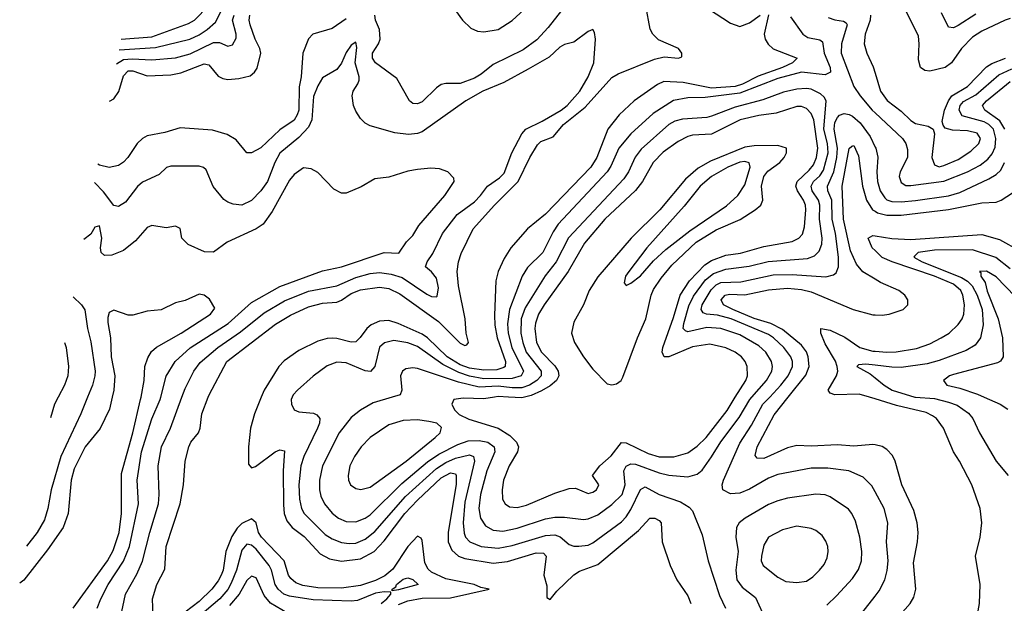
# Model space of a CAD drawing. Header units: inches. Extents: x 1305375 to 1407406, y 744550 to 841633.
# Tile 109 of 256: x 1306393 to 1310545, y 799131 to 801592. Entities that reach past the tile are written whole.
import ezdxf

# ---------------------------------------------------------------- set-up
doc = ezdxf.new("R2010")
doc.units = ezdxf.units.IN
doc.header["$MEASUREMENT"] = 0
for name, color, linetype in [('B3709', 7, 'Continuous'), ('B3719', 7, 'Continuous'), ('B3800', 7, 'Continuous'), ('B3810', 7, 'Continuous')]:
    doc.layers.add(name, color=color, linetype=linetype)

msp = doc.modelspace()

# ---------------------------------------------------------------- linework, layer by layer
at = {"layer": 'B3709', "color": 5}
for points, elevation in [([(1306783.4, 800000), (1306771.9, 799950), (1306731.7, 799868.3), (1306668.6, 799790), (1306622.5, 799697.5), (1306609.3, 799650), (1306597.3, 799510), (1306576.4, 799450), (1306510, 799356), (1306410, 799228.7), (1306392.8, 799215.9)], 1320), ([(1306679.4, 800000), (1306651.2, 799930), (1306566.2, 799750), (1306525.6, 799610), (1306511.3, 799530), (1306497, 799483), (1306466.6, 799430), (1306421.9, 799371.8)], 1340), ([(1306555, 800000), (1306539.1, 799970), (1306522.9, 799913.2)], 1360), ([(1306618.5, 799110), (1306763.2, 799310), (1306786.8, 799353.2), (1306812.6, 799430), (1306821.8, 799510), (1306822.6, 799677.5), (1306870.4, 799850), (1306902.5, 799990), (1306904.5, 800000)], 1320), ([(1306719.8, 799110), (1306734.9, 799150), (1306766.3, 799210), (1306830.8, 799309.2), (1306856.4, 799370), (1306894.3, 799550), (1306887.5, 799650), (1306905.9, 799770), (1306950, 799908.6), (1306985, 799990), (1306987.6, 800000)], 1340), ([(1306818.3, 799070), (1306838.5, 799170), (1306886.2, 799253.8), (1306911.3, 799308.7), (1306941.5, 799430), (1306978.3, 799550), (1306981, 799590), (1306976.8, 799710), (1306991.1, 799790), (1307028.7, 799870), (1307076.6, 800000)], 1360), ([(1306956, 799076), (1306953.5, 799150), (1306971.6, 799210), (1307004.9, 799275.1), (1307010.7, 799370), (1307070.1, 799549.9), (1307083.4, 799630), (1307090.1, 799730), (1307105.6, 799790), (1307114.6, 799810), (1307147.2, 799850), (1307154.4, 799870), (1307161.5, 799930), (1307188, 800000)], 1380), ([(1307410.9, 800000), (1307382.4, 799930), (1307365.7, 799870), (1307357.9, 799790), (1307358, 799718), (1307370, 799701.7), (1307387.6, 799707.6), (1307470, 799769), (1307490, 799777.6), (1307510, 799773.1), (1307503.8, 799690), (1307505.4, 799545.4), (1307508.4, 799510), (1307519, 799479), (1307541.2, 799450), (1307591.9, 799411.9), (1307659.4, 799339.4), (1307698.8, 799318.8), (1307750, 799308.4), (1307830, 799318.6), (1307887, 799350), (1307930, 799395), (1308017, 799510), (1308070, 799566.3), (1308170, 799659.5), (1308210, 799680.3), (1308230, 799677), (1308234, 799670), (1308232.8, 799632.8), (1308199.9, 799430), (1308200.2, 799390), (1308214.9, 799354.9), (1308243.7, 799330), (1308270, 799319.3), (1308390, 799300.5), (1308450, 799306.8), (1308570, 799343.4), (1308601.6, 799341.6), (1308613.1, 799330), (1308603.1, 799250), (1308615.6, 799204.4), (1308616, 799156), (1308630, 799146.8), (1308657.8, 799182.2), (1308730, 799250.7), (1308753.6, 799266.4), (1308830, 799294.5), (1309002.2, 799437.8), (1309049.8, 799490), (1309070.5, 799490.5), (1309090, 799479.7), (1309097.6, 799470), (1309102, 799390), (1309135.2, 799290), (1309164.3, 799230), (1309210, 799162.6), (1309223.5, 799130)], 1420), ([(1307541.5, 800000), (1307537.3, 799990), (1307538.9, 799970), (1307550, 799946.7), (1307570, 799938.3), (1307631.9, 799931.9), (1307646.1, 799926.1), (1307658.2, 799910), (1307656.6, 799890), (1307648.6, 799870), (1307590.5, 799750), (1307577.7, 799710), (1307570.1, 799629.9), (1307572.1, 799570), (1307581.7, 799530), (1307592.3, 799510), (1307681.2, 799421.2), (1307710, 799403), (1307750, 799387.5), (1307782.8, 799382.8), (1307810, 799384.9), (1307850, 799401.3), (1307890, 799433.1), (1308019.1, 799580.9), (1308150, 799698.7), (1308190, 799724.9), (1308230, 799743.5), (1308290, 799756.7), (1308306.5, 799750), (1308310.4, 799730), (1308270, 799556.9), (1308263, 799470), (1308266.7, 799426.7), (1308273.3, 799410), (1308290.4, 799390.4), (1308338.7, 799370), (1308410, 799364), (1308470, 799374.3), (1308610, 799416.6), (1308650, 799420.1), (1308671.8, 799411.8), (1308710, 799378.2), (1308730, 799371.5), (1308750, 799371.3), (1308790, 799376.6), (1308810, 799385.5), (1308930, 799474.6), (1308950, 799495.5), (1308970, 799526.6), (1309010, 799611), (1309030, 799621.6), (1309090, 799589.1), (1309179, 799559), (1309216, 799536), (1309230, 799521.3), (1309270, 799419.1), (1309296.1, 799310), (1309344.4, 799164.4), (1309368.7, 799110)], 1440), ([(1307964, 800000), (1307883.9, 799976), (1307830, 799945), (1307790, 799913.6), (1307739.8, 799850), (1307669.1, 799710), (1307656.9, 799650), (1307656.4, 799610), (1307662.6, 799582.6), (1307677.9, 799550), (1307710, 799511.6), (1307737.2, 799490), (1307770, 799475.7), (1307810, 799474.7), (1307850, 799490.1), (1307870, 799504.4), (1308003.9, 799636.1), (1308112.6, 799727.4), (1308159.9, 799760.1), (1308240.1, 799799.9), (1308284.6, 799815.4), (1308330, 799817.9), (1308366.2, 799810), (1308393.3, 799790), (1308396.4, 799770), (1308362.9, 799690), (1308335.8, 799590), (1308329, 799530), (1308336.4, 799490), (1308357.5, 799457.5), (1308390, 799439.1), (1308430, 799435.6), (1308490, 799447.6), (1308610, 799486.5), (1308650, 799494.3), (1308690, 799494.3), (1308770, 799484), (1308790, 799487.2), (1308830, 799504.4), (1308890, 799547), (1308933.2, 799590), (1308946, 799630), (1308940.4, 799690), (1308950.3, 799709.7), (1308970, 799719), (1308990, 799718.1), (1309090, 799680.3), (1309130, 799671.3), (1309210, 799664.2), (1309250, 799675.1), (1309270, 799692.6), (1309310, 799747.9), (1309350, 799811.2), (1309426.1, 799913.9), (1309471.3, 799990), (1309480.1, 800000)], 1460), ([(1308394.7, 800000), (1308350, 799993.2), (1308263.5, 799996.5), (1308223.1, 799990), (1308214.9, 799970), (1308226.6, 799946.6), (1308246.4, 799926.4), (1308286.8, 799906.8), (1308410, 799868.7), (1308459.1, 799839.1), (1308487.5, 799810), (1308496.3, 799790), (1308492, 799770), (1308456.9, 799710), (1308433.4, 799650), (1308426.8, 799610), (1308428.8, 799570), (1308439.7, 799550), (1308458.3, 799538.3), (1308490, 799535.1), (1308530, 799544.1), (1308650, 799595.4), (1308710, 799614.7), (1308736.7, 799616.7), (1308790, 799594.3), (1308810, 799599.7), (1308825.4, 799610), (1308835.1, 799630), (1308808.4, 799670), (1308839.3, 799710), (1308886.7, 799753.3), (1308930, 799808.2), (1308950, 799806.8), (1309042.3, 799762.3), (1309090, 799748.5), (1309151.3, 799748.7), (1309210, 799765.9), (1309250, 799793.9), (1309287.1, 799830), (1309375.5, 799944.5), (1309410.3, 800000)], 1480), ([(1308521.4, 800000), (1308510, 799997), (1308453.6, 800000)], 1480), ([(1310000, 799601.2), (1309986.6, 799626.6), (1309950, 799662.6), (1309888.9, 799688.9), (1309801, 799701), (1309730, 799700.4), (1309590, 799673.3), (1309550, 799657.9), (1309470, 799611.5), (1309430, 799595.8), (1309390, 799593.1), (1309357.8, 799610), (1309354.9, 799630), (1309360.8, 799650), (1309430, 799806.3), (1309478.6, 799881.4), (1309527, 799970), (1309555.4, 800000)], 1440), ([(1310000, 799798.7), (1309990, 799800.9), (1309910, 799793.6), (1309841.4, 799798.6), (1309730, 799793.7), (1309670, 799796.5), (1309630, 799786.7), (1309530, 799742.1), (1309502.3, 799742.3), (1309493.6, 799753.6), (1309502.1, 799790), (1309574.3, 799925.7), (1309633.9, 800000)], 1420), ([(1310000, 799992.6), (1309976.1, 800000)], 1380), ([(1309796.6, 799123.4), (1309837.1, 799162.9), (1309904.3, 799235.7), (1309930, 799273.4), (1309942.1, 799310), (1309944.5, 799350), (1309936.1, 799410), (1309917.8, 799477.8), (1309902.3, 799510), (1309887.4, 799527.4), (1309810, 799580.2), (1309788.7, 799588.7), (1309750, 799591.2), (1309630, 799574.5), (1309590, 799563), (1309550, 799548), (1309452.1, 799490), (1309427.1, 799470), (1309415.5, 799450), (1309413.1, 799410), (1309421.8, 799350), (1309412.1, 799270), (1309417.3, 799230), (1309438.7, 799198.7), (1309495.9, 799155.9), (1309539.4, 799059.4)], 1460), ([(1307990, 799125.3), (1308030, 799140.9), (1308090, 799152.6), (1308210, 799153.8), (1308372.7, 799190), (1308336.9, 799196.9), (1308309.1, 799210), (1308190, 799234.7), (1308130, 799261.6), (1308115.2, 799275.2), (1308101.8, 799301.8), (1308090, 799395.5), (1308085.8, 799405.8), (1308070, 799413.5), (1308030, 799370.1), (1307965.6, 799274.4), (1307932.8, 799247.2), (1307893.3, 799226.7), (1307830, 799206.4), (1307750, 799194.4), (1307650, 799196.3), (1307586.2, 799206.2), (1307557.6, 799217.6), (1307535.7, 799235.7), (1307526.9, 799250), (1307508.6, 799310), (1307412.1, 799410), (1307399.6, 799430), (1307389.7, 799469.7), (1307370, 799487.1), (1307330, 799467.2), (1307310, 799447.2), (1307287.7, 799412.3), (1307262.4, 799350), (1307250.3, 799270.3), (1307242.8, 799250), (1307230, 799225), (1307203.3, 799190), (1307150, 799138.2), (1307090, 799093.4)], 1380), ([(1307917.4, 799130), (1307941.2, 799150), (1307957.3, 799170), (1307957.5, 799177.5), (1307930, 799179.4), (1307893.3, 799173.3), (1307817.3, 799142.7), (1307790, 799139.3), (1307630, 799145), (1307530, 799160.5), (1307506.5, 799170), (1307482.6, 799190), (1307470.6, 799210.6), (1307455.3, 799270), (1307445.1, 799290), (1307390, 799359.1), (1307370, 799376.5), (1307350, 799380.9), (1307330, 799355.4), (1307307.7, 799270), (1307284.2, 799215.8), (1307270, 799189.6), (1307237.3, 799150), (1307050, 798991.1)], 1360), ([(1307522.6, 799090), (1307450, 799131.4), (1307424.4, 799164.4), (1307390, 799239), (1307370, 799245), (1307350, 799226.7), (1307317.9, 799170), (1307277.7, 799122.3)], 1340), ([(1309913.3, 799050), (1310000, 799161.2)], 1440)]:
    msp.add_lwpolyline(points, dxfattribs=dict(at, elevation=elevation))
for points, elevation in [([(1308070, 799903.8), (1308010, 799902), (1307950, 799883.2), (1307870.2, 799830), (1307833.4, 799790), (1307804.6, 799750), (1307785.1, 799710), (1307777.4, 799670), (1307778.8, 799650), (1307787.9, 799630), (1307810, 799614.3), (1307831.4, 799611.4), (1307870, 799620.6), (1308022.4, 799730), (1308145.3, 799830), (1308165.3, 799850), (1308171.5, 799871.5), (1308151.6, 799890), (1308117.9, 799897.9)], 1480), ([(1309670, 799455.8), (1309610, 799441.3), (1309550.1, 799409.9), (1309530, 799375.6), (1309520.2, 799330), (1309519.7, 799310), (1309527.6, 799290), (1309590, 799241), (1309623.4, 799223.4), (1309670, 799218.4), (1309710, 799224.4), (1309737.7, 799242.3), (1309765.5, 799270), (1309784.9, 799295.1), (1309797.8, 799322.2), (1309802.3, 799350), (1309799.9, 799370), (1309792.5, 799392.5), (1309776.2, 799416.2), (1309750, 799437.8), (1309730, 799446)], 1480), ([(1307963.3, 799183.3), (1307963, 799190), (1307979.4, 799200.6), (1307982.3, 799210), (1308010, 799232.5), (1308030, 799239), (1308050, 799231.8), (1308072.4, 799210), (1307990, 799187.3)], 1360)]:
    msp.add_lwpolyline(points, close=True, dxfattribs=dict(at, elevation=elevation))
at = {"layer": 'B3719', "color": 5}
for points, elevation in [([(1310000, 798678.8), (1310050, 798698.1), (1310215.6, 798784.4), (1310311.1, 798850), (1310355.5, 798890), (1310399.1, 798960.9), (1310421.9, 799030), (1310439.9, 799130), (1310442.5, 799210), (1310423.7, 799330), (1310442.4, 799410), (1310449.8, 799470), (1310442.6, 799530), (1310408.2, 799630), (1310356.2, 799730), (1310329.9, 799770), (1310288.5, 799870), (1310258.4, 799910), (1310242, 799922), (1310214.7, 799934.7), (1310090, 799964.7), (1310000, 799992.6)], 1380), ([(1310167.9, 800000), (1310170, 799999.4), (1310250, 799993.8), (1310310, 799979.6), (1310345.8, 799965.8), (1310393.1, 799933.1), (1310411.6, 799910), (1310439.8, 799850), (1310509.8, 799730), (1310560.7, 799670)], 1360), ([(1310459.8, 800000), (1310527.1, 799970), (1310559.8, 799950)], 1340), ([(1310000, 798963.2), (1310147.8, 799130), (1310162.8, 799157.2), (1310171.4, 799190), (1310161.7, 799301.7), (1310178.1, 799390), (1310180.9, 799430), (1310177.5, 799470), (1310162.6, 799522.6), (1310113.1, 799630), (1310084.2, 799730), (1310073.5, 799753.5), (1310050, 799779.8), (1310030, 799792.2), (1310000, 799798.7)], 1420), ([(1310000, 799161.2), (1310017, 799183), (1310040.8, 799230), (1310050.8, 799269.2), (1310055, 799310), (1310048.2, 799390), (1310054, 799470), (1310037.5, 799530), (1310000, 799601.2)], 1440)]:
    msp.add_lwpolyline(points, dxfattribs=dict(at, elevation=elevation))
at = {"layer": 'B3800', "color": 5}
for points, elevation in [([(1306820.6, 801509.1), (1306950, 801518.8), (1307105.1, 801574.9), (1307130.4, 801589.6), (1307246.8, 801710)], 1480), ([(1307188, 800000), (1307191.8, 800010), (1307266.7, 800150), (1307471.5, 800308.5), (1307534.1, 800345.9), (1307610, 800380.4), (1307670, 800396.7), (1307730, 800400.4), (1307750, 800408.4), (1307790, 800437.8), (1307830, 800453.2), (1307910, 800464.5), (1307950, 800458.7), (1307995.9, 800435.9), (1308158.6, 800318.6), (1308250, 800227.4), (1308270, 800217.4), (1308278.9, 800221.1), (1308285.8, 800230), (1308275.4, 800270), (1308271.2, 800330), (1308243.1, 800470), (1308237.8, 800530), (1308243.3, 800570), (1308254.6, 800605.4), (1308305.7, 800710), (1308394.8, 800810), (1308495.2, 800910), (1308543.7, 801010), (1308575.8, 801064.2), (1308590, 801077.7), (1308641.8, 801098.2), (1308686.3, 801150), (1308777.7, 801222.3), (1308890, 801347.2), (1308916.2, 801363.8), (1309070, 801425.2), (1309110, 801435), (1309170.6, 801429.4), (1309185.2, 801434.8), (1309185.2, 801450), (1309171.1, 801470), (1309086.6, 801506.6), (1309063.1, 801530), (1309051, 801551), (1309033.2, 801650)], 1380), ([(1308231.1, 801630), (1308260.7, 801590), (1308295.8, 801555.8), (1308323.7, 801543.7), (1308350, 801540.1), (1308410, 801550.7), (1308470, 801587.9), (1308536.7, 801650)], 1420), ([(1306772, 801248.5), (1306790, 801258.5), (1306811.4, 801288.6), (1306830, 801354.6), (1306850, 801375.8), (1306870, 801376.1), (1306930, 801354.4), (1307030, 801359.5), (1307071.9, 801368.1), (1307170, 801405.1), (1307190, 801401.6), (1307230, 801353.2), (1307250, 801343.4), (1307270, 801339.8), (1307316.9, 801343.1), (1307365, 801355), (1307383.5, 801370), (1307393.5, 801386.5), (1307409.9, 801450), (1307405.8, 801470), (1307385.6, 801510), (1307364.7, 801570), (1307360.7, 801590), (1307363, 801610)], 1420), ([(1306801.4, 801406), (1306830, 801423.4), (1306866.9, 801426.9), (1306950, 801421.7), (1307050, 801430.7), (1307112.3, 801447.7), (1307210, 801496), (1307235.8, 801495.8), (1307270, 801479.7), (1307290, 801486.2), (1307305.8, 801514.2), (1307306, 801530), (1307290.3, 801590), (1307296.7, 801610)], 1440), ([(1306812.2, 801464), (1306965.3, 801474.7), (1307110, 801509.7), (1307150, 801528.1), (1307183.1, 801550), (1307218.6, 801581.4), (1307243.6, 801630)], 1460), ([(1309550, 801612.2), (1309532.6, 801530), (1309535.8, 801510), (1309548.8, 801488.8), (1309570, 801468.2), (1309671.3, 801430), (1309651.3, 801410), (1309608.8, 801390), (1309506.9, 801353.1), (1309440.3, 801319.7), (1309410, 801310), (1309310, 801302.4), (1309190, 801327.1), (1309109.7, 801330.3), (1309082, 801318), (1308983.4, 801250), (1308920.1, 801190), (1308872.6, 801130), (1308825.8, 801010), (1308800.9, 800970), (1308610, 800771), (1308533.9, 800710), (1308463.6, 800630), (1308435.1, 800584.9), (1308411.1, 800530), (1308401, 800490), (1308394.4, 800345.6), (1308396.3, 800303.7), (1308406.4, 800250), (1308441.2, 800150), (1308439.4, 800130), (1308434.3, 800125.7), (1308404.3, 800115.7), (1308350, 800113.8), (1308290, 800122.6), (1308250, 800136.7), (1308195.7, 800170), (1308112.6, 800250), (1308090, 800265.3), (1307989, 800311), (1307950, 800323.7), (1307910, 800320.3), (1307874.6, 800305.4), (1307856.6, 800290), (1307829.1, 800250.9), (1307810, 800233), (1307790, 800231.9), (1307730, 800247.7), (1307710, 800248.6), (1307690, 800247.7), (1307650, 800236.4), (1307570, 800196.3), (1307507.4, 800152.6), (1307486.2, 800130), (1307423.1, 800030), (1307410.9, 800000)], 1420), ([(1308676.8, 801630), (1308621.6, 801558.4), (1308573.1, 801506.9), (1308516, 801464), (1308390, 801403.2), (1308338.1, 801361.9), (1308310, 801345.5), (1308250, 801322.2), (1308190, 801322.5), (1308170, 801318.4), (1308150, 801304.2), (1308090, 801245.2), (1308070, 801236.3), (1308050, 801238.6), (1308036.5, 801250), (1307982.9, 801342.9), (1307893.1, 801410), (1307881.2, 801430), (1307881.2, 801450), (1307905.5, 801490), (1307912.4, 801510), (1307909.6, 801550), (1307893.2, 801590), (1307890.3, 801610)], 1380), ([(1309297.5, 801637.5), (1309390, 801576.6), (1309430, 801562.2), (1309470, 801577.6), (1309515.8, 801610)], 1420), ([(1309980.2, 801610), (1309978.6, 801590), (1309957.8, 801530), (1309954.4, 801490), (1309964.8, 801450), (1309992.3, 801392.3), (1310000, 801366.5)], 1480), ([(1307770, 801595.5), (1307710, 801554.5), (1307629, 801531), (1307610, 801510.3), (1307586.9, 801450), (1307579.2, 801350), (1307571.3, 801308.7), (1307569.3, 801210.7), (1307563.5, 801190), (1307550, 801168.6), (1307490, 801127.4), (1307410, 801051.7), (1307370, 801030.2), (1307350, 801030.3), (1307305.2, 801085.2), (1307268.1, 801108.1), (1307205.8, 801125.8), (1307070, 801135.3), (1307004.2, 801115.8), (1306930, 801101.5), (1306910, 801091.1), (1306888.2, 801070), (1306849, 801011), (1306830, 800990.2), (1306810, 800976.8), (1306770, 800967.9), (1306730, 800977.6), (1306722.3, 800982.2)], 1380), ([(1309642.9, 801602.9), (1309695.6, 801530), (1309716.6, 801516.6), (1309767, 801507), (1309778, 801498), (1309785.6, 801450), (1309810.4, 801390), (1309812.2, 801370), (1309790, 801358.7), (1309689.1, 801370), (1309590, 801343), (1309430, 801282.1), (1309283.1, 801263.1), (1309210, 801261.8), (1309150, 801250.4), (1309064.3, 801195.7), (1308969.8, 801110.2), (1308919.4, 801050), (1308886.1, 800973.9), (1308870.6, 800950), (1308663.1, 800730), (1308642.2, 800697.8), (1308598.8, 800610), (1308533.8, 800546.2), (1308511.2, 800510), (1308458.8, 800370), (1308450.1, 800309.9), (1308453.1, 800270), (1308468.6, 800210), (1308516.6, 800110), (1308507, 800090), (1308470, 800079.2), (1308350, 800077.5), (1308290, 800088.4), (1308244.3, 800104.3), (1308177.3, 800137.3), (1308070, 800213.7), (1308030, 800229.5), (1307970, 800238.4), (1307930.6, 800229.4), (1307910, 800210.7), (1307890, 800129.6), (1307872.1, 800107.9), (1307850, 800111.1), (1307770, 800144.4), (1307730, 800147.8), (1307690, 800131.5), (1307631, 800089), (1307564.7, 800030), (1307545.8, 800010), (1307541.5, 800000)], 1440), ([(1309801.3, 801601.3), (1309830, 801591), (1309866.1, 801586), (1309877.7, 801577.7), (1309882.1, 801570), (1309857.6, 801490), (1309857.1, 801450), (1309910.1, 801310), (1309937.1, 801270), (1309987.4, 801210), (1310000, 801198.3)], 1460), ([(1307076.6, 800000), (1307090, 800036.4), (1307126.9, 800110), (1307153.3, 800146.7), (1307228.4, 800210), (1307324.4, 800275.6), (1307423.9, 800356.1), (1307510, 800406.7), (1307610, 800447.3), (1307730, 800468.9), (1307810, 800504.2), (1307870, 800521.1), (1307910, 800525.8), (1307959.3, 800519.3), (1308005.2, 800505.2), (1308110, 800434.7), (1308130, 800424.6), (1308150, 800423.1), (1308153.6, 800426.4), (1308158.6, 800461.4), (1308150, 800501.2), (1308130, 800528.3), (1308104.4, 800550), (1308110.8, 800570), (1308134.4, 800605.6), (1308175.9, 800690), (1308237.3, 800770), (1308310, 800822.9), (1308336.3, 800850), (1308365.2, 800890), (1308415.7, 800924.3), (1308435.4, 800944.6), (1308467.4, 801030), (1308509.6, 801110.4), (1308526.8, 801130), (1308596.5, 801163.5), (1308676.4, 801210), (1308701.5, 801230), (1308755.1, 801290), (1308790.1, 801350), (1308814.3, 801410), (1308820.3, 801510), (1308817.3, 801537.3), (1308810, 801550.6), (1308790, 801542), (1308730, 801497.1), (1308690, 801486.7), (1308670, 801475.6), (1308625.9, 801434.1), (1308537.6, 801382.4), (1308433.7, 801326.3), (1308346.3, 801290), (1308274.2, 801250), (1308090, 801119.3), (1308070, 801111.6), (1308032.6, 801107.4), (1307974.3, 801114.3), (1307870, 801144.7), (1307850, 801154.9), (1307830, 801174.7), (1307810, 801205.8), (1307800.4, 801230), (1307795.1, 801270), (1307799.6, 801290), (1307819.2, 801320.8), (1307823.9, 801336.1), (1307824.5, 801350), (1307807.8, 801410), (1307813.8, 801473.8), (1307810, 801497.1), (1307790, 801483.6), (1307770, 801453.8), (1307750, 801408.9), (1307730, 801381.5), (1307670, 801346.3), (1307650, 801312.6), (1307632.1, 801267.9), (1307624.3, 801170), (1307610, 801138.8), (1307570, 801095.1), (1307490, 801028.1), (1307468, 800990), (1307438, 800910), (1307410, 800870.1), (1307370, 800828.7), (1307330, 800809.4), (1307293.4, 800813.4), (1307270, 800821.5), (1307253.2, 800833.2), (1307208.2, 800888.2), (1307178.5, 800958.5), (1307168.5, 800968.5), (1307150, 800973.9), (1307030, 800974), (1307012, 800968), (1306980.6, 800939.4), (1306910, 800906.7), (1306890, 800888.4), (1306838.5, 800821.5), (1306810, 800803.5), (1306790, 800808.8), (1306746.1, 800866.1), (1306707.8, 800904.5)], 1360), ([(1309480.1, 800000), (1309541.8, 800070), (1309564, 800110), (1309567.2, 800130), (1309563.7, 800150), (1309539.4, 800190), (1309510, 800216.2), (1309430, 800263), (1309350, 800289.9), (1309290, 800294.1), (1309210, 800276.1), (1309199.7, 800279.7), (1309190.5, 800290), (1309192.7, 800310), (1309214.3, 800385.7), (1309234.2, 800425.8), (1309285.2, 800494.8), (1309317.9, 800522.1), (1309370, 800539.5), (1309468.3, 800551.7), (1309548.6, 800571.4), (1309714.8, 800585.2), (1309744.3, 800595.7), (1309764.4, 800615.6), (1309774.7, 800645.3), (1309776.9, 800670), (1309766, 800750), (1309766.4, 800810), (1309761, 800830), (1309734.5, 800870), (1309729.6, 800890), (1309740.5, 800910), (1309766.3, 800933.7), (1309782.4, 800957.6), (1309801.5, 801030), (1309799, 801070), (1309783, 801130), (1309793.3, 801250), (1309785.4, 801265.4), (1309770, 801279.5), (1309730, 801298.1), (1309710, 801301.9), (1309670, 801299.3), (1309614, 801286), (1309525.8, 801254.2), (1309410, 801223.1), (1309310, 801184.1), (1309290, 801179.1), (1309187.3, 801172.7), (1309155.8, 801164.2), (1309129.5, 801150), (1309013.8, 801046.2), (1308988.7, 801011.3), (1308960.3, 800950), (1308939.9, 800920.1), (1308707.6, 800672.4), (1308655.4, 800570), (1308609, 800511), (1308523.9, 800376.1), (1308508, 800330), (1308506.1, 800270), (1308514.3, 800230), (1308529.2, 800189.2), (1308592.3, 800110), (1308591.3, 800090), (1308573.6, 800070), (1308542.7, 800050), (1308510, 800039.4), (1308470, 800039), (1308410, 800046.4), (1308330, 800042.6), (1308242.9, 800062.9), (1308070, 800121.5), (1308050, 800124.2), (1308021.2, 800118.8), (1308006.9, 800110), (1307998, 800090), (1308003.8, 800030), (1307997.4, 800010), (1307964, 800000)], 1460), ([(1309410.3, 800000), (1309454.1, 800070), (1309461.7, 800090), (1309459.9, 800130), (1309452.3, 800150), (1309437, 800170), (1309409.8, 800190), (1309370, 800208.4), (1309303.4, 800223.4), (1309230, 800211.8), (1309130, 800169.6), (1309110, 800169.4), (1309101.8, 800190), (1309105, 800210), (1309150, 800335.3), (1309177.8, 800430), (1309217.4, 800490), (1309281.5, 800558.5), (1309310, 800576.1), (1309370, 800598.7), (1309432.3, 800607.7), (1309530, 800635.8), (1309650, 800655.9), (1309678.9, 800670), (1309693.3, 800686.7), (1309701.8, 800718.2), (1309707.9, 800790), (1309705.7, 800810), (1309698.6, 800830), (1309672.4, 800870), (1309665.8, 800890), (1309671.8, 800910), (1309722.3, 800957.7), (1309739.9, 800980.1), (1309753.1, 801010), (1309758.7, 801050), (1309741.4, 801170), (1309730, 801196.3), (1309710, 801217.4), (1309690, 801225.6), (1309670, 801225.6), (1309582.1, 801197.9), (1309510, 801187.7), (1309430.6, 801169.4), (1309310, 801109.3), (1309230, 801104.8), (1309210, 801099), (1309170, 801077.3), (1309106.5, 801033.5), (1309063.9, 800990), (1309018.7, 800910), (1308989.3, 800870.7), (1308859.9, 800750), (1308774.9, 800650), (1308706.2, 800530), (1308604.4, 800390), (1308580.6, 800350), (1308567.4, 800312.6), (1308564.8, 800290), (1308571.9, 800230), (1308593.1, 800190), (1308650, 800132.4), (1308663.9, 800110), (1308666.6, 800090), (1308656.5, 800070), (1308630, 800047.6), (1308593.4, 800026.6), (1308550, 800007.5), (1308521.4, 800000)], 1480), ([(1309555.4, 800000), (1309602.8, 800050), (1309633.3, 800090), (1309651, 800130), (1309651.5, 800150), (1309644.8, 800170), (1309614.4, 800210), (1309571.7, 800250), (1309550, 800263.6), (1309392.5, 800330), (1309334.9, 800345.1), (1309288.4, 800350), (1309275.4, 800355.4), (1309266.3, 800370), (1309270.9, 800390), (1309308.1, 800451.9), (1309330, 800474.3), (1309350, 800483.6), (1309433.5, 800486.5), (1309570, 800516.2), (1309650, 800517.6), (1309792.2, 800507.8), (1309824.4, 800515.6), (1309835.5, 800524.5), (1309846, 800550), (1309845.9, 800590), (1309832.4, 800690), (1309819.5, 800750), (1309817.7, 800830), (1309800.4, 800870), (1309798.8, 800890), (1309826, 800950), (1309838.5, 801010), (1309841.7, 801050), (1309827, 801130), (1309830, 801157.6), (1309841.2, 801178.8), (1309850, 801189.5), (1309870, 801195.7), (1309890, 801192.3), (1309904.1, 801184.1), (1309936.7, 801156.7), (1309978.8, 801098.8), (1310000, 801054.7)], 1440), ([(1310000, 800497.3), (1309948.8, 800528.8), (1309921.1, 800561.1), (1309896.6, 800616.6), (1309866.2, 800750), (1309861.7, 800890), (1309890, 801048.2), (1309901.7, 801058.3), (1309910, 801061.3), (1309930, 801017.6), (1309947.2, 800890), (1309963.5, 800830), (1309989, 800790), (1310000, 800783.7)], 1420), ([(1306987.6, 800000), (1307010.9, 800089.1), (1307049, 800150), (1307112, 800208), (1307271.6, 800310), (1307370, 800398.6), (1307490, 800466.3), (1307670, 800532.7), (1307750, 800549.6), (1307930, 800609.4), (1307992.2, 800607.8), (1308024.4, 800655.6), (1308050, 800682.3), (1308076.2, 800723.8), (1308185.8, 800850), (1308224.9, 800910), (1308222.8, 800922.8), (1308198, 800950), (1308163, 800963), (1308126, 800966), (1308070, 800960.3), (1308030, 800953.1), (1307950, 800927.6), (1307890, 800920.3), (1307832.6, 800887.4), (1307770, 800860.3), (1307750, 800860.3), (1307716.9, 800876.9), (1307650, 800947.2), (1307622.5, 800962.5), (1307590, 800966.3), (1307550, 800938.2), (1307530, 800914.4), (1307457.3, 800782.7), (1307419.1, 800730), (1307389.8, 800710), (1307267.1, 800652.9), (1307210, 800610.7), (1307172.1, 800612.1), (1307103, 800643), (1307077.1, 800670), (1307070, 800710.8), (1307050, 800721.3), (1307010, 800714.3), (1306950, 800723.6), (1306930, 800716), (1306880.8, 800659.2), (1306830, 800618), (1306780.8, 800599.2), (1306750, 800596.9), (1306736.9, 800610), (1306734.2, 800630), (1306738.6, 800670), (1306730, 800723), (1306710, 800717), (1306692.7, 800687.3), (1306663.1, 800664.9)], 1340), ([(1310000, 800618.1), (1309988, 800630), (1309970, 800670.2), (1309990, 800681.9), (1310000, 800680.3)], 1380), ([(1309633.9, 800000), (1309707.8, 800092.2), (1309721.6, 800130), (1309717.8, 800170), (1309710, 800191.6), (1309690, 800219.5), (1309610, 800285.2), (1309560.4, 800310), (1309490, 800332.3), (1309399.9, 800370), (1309360.7, 800390), (1309350.4, 800410), (1309367.9, 800430), (1309386, 800434), (1309450, 800431.9), (1309550, 800451.9), (1309630, 800459.1), (1309690, 800453.6), (1309730, 800444.5), (1309908, 800370), (1309990, 800347.1), (1310000, 800346.6)], 1420), ([(1306618.1, 800423.6), (1306653.7, 800390), (1306668.1, 800368.1), (1306679.4, 800290), (1306693.3, 800233.3), (1306710.8, 800110), (1306709.9, 800090), (1306699.5, 800050), (1306679.4, 800000)], 1340), ([(1306904.5, 800000), (1306918.2, 800070), (1306920.8, 800130), (1306933.6, 800166.4), (1306948.1, 800191.9), (1306969, 800211), (1307073.7, 800270), (1307197.6, 800350), (1307215.3, 800375.3), (1307193.2, 800413.2), (1307171.3, 800430), (1307150, 800434.9), (1307090, 800408), (1307050, 800398), (1306990, 800368.5), (1306930, 800362), (1306870, 800345.7), (1306850, 800346), (1306790, 800366.3), (1306770, 800357.6), (1306764.1, 800335.9), (1306764.6, 800315.4), (1306776.1, 800250), (1306778.5, 800170), (1306794.1, 800090), (1306790.4, 800030), (1306783.4, 800000)], 1320), ([(1309976.1, 800000), (1309933.3, 800013.3), (1309830.1, 800009.9), (1309810, 800016.8), (1309801.5, 800030), (1309837.4, 800090), (1309842.1, 800110), (1309839.8, 800130), (1309832.5, 800152.5), (1309790, 800225.3), (1309770.4, 800270), (1309770.9, 800289.1), (1309810, 800282.9), (1309872.5, 800252.5), (1309936, 800210), (1309990, 800194.3), (1310000, 800193.4)], 1380), ([(1306582.2, 800231.2), (1306588.4, 800210), (1306598.7, 800130), (1306595.4, 800090), (1306581.4, 800050), (1306555, 800000)], 1360), ([(1310000, 800134.3), (1309961.2, 800138.8), (1309930, 800137), (1309923.5, 800130), (1309979, 800099), (1310000, 800081.6)], 1360), ([(1308453.6, 800000), (1308410, 800002.3), (1308394.7, 800000)], 1480)]:
    msp.add_lwpolyline(points, dxfattribs=dict(at, elevation=elevation))
for points, elevation in [([(1309590, 801060.5), (1309490, 801059.5), (1309450, 801053.9), (1309305.2, 800994.8), (1309254, 800966), (1309200.3, 800919.7), (1309092.2, 800790), (1308971.5, 800670), (1308830, 800507.5), (1308793.9, 800450), (1308770.4, 800389.6), (1308730, 800315.6), (1308719.9, 800270), (1308732.7, 800230), (1308770.1, 800170), (1308810, 800117.7), (1308870, 800056), (1308890, 800051.5), (1308910, 800056.5), (1308929, 800071), (1308935.9, 800084.1), (1308997.7, 800250), (1309032.9, 800330), (1309055.4, 800430), (1309065.9, 800454.1), (1309097.8, 800502.2), (1309143.4, 800556.6), (1309245.9, 800654.1), (1309330, 800706.1), (1309431, 800749), (1309494.6, 800790), (1309517.4, 800810), (1309526.5, 800830), (1309520.6, 800890), (1309530.2, 800929.8), (1309547.8, 800952.2), (1309598.4, 800990), (1309615.8, 801010), (1309626, 801030), (1309626, 801050)], 1520), ([(1309450, 800993.6), (1309430, 800990.8), (1309379.5, 800970), (1309310.1, 800930), (1309262.2, 800890), (1309195.1, 800804.9), (1309036.8, 800630), (1308960.8, 800530), (1308947.6, 800510), (1308941.6, 800481.6), (1308950, 800471), (1308970, 800480.4), (1309010, 800511.6), (1309065, 800575), (1309118, 800622), (1309218.9, 800701.1), (1309373.4, 800806.6), (1309421.2, 800850), (1309450, 800895.2), (1309473.2, 800970), (1309468.5, 800988.5)], 1540)]:
    msp.add_lwpolyline(points, close=True, dxfattribs=dict(at, elevation=elevation))
at = {"layer": 'B3810', "color": 5}
for points, elevation in [([(1310570, 801596.1), (1310548.7, 801590), (1310450, 801542.5), (1310410, 801517.5), (1310364.6, 801470), (1310321.7, 801410), (1310295.3, 801390), (1310230, 801375), (1310210, 801376.8), (1310191.4, 801390), (1310182.7, 801422.7), (1310186.3, 801490), (1310182.6, 801522.6), (1310130.1, 801630.1)], 1520), ([(1310425.2, 801614.8), (1310350, 801566.5), (1310330, 801557.4), (1310310, 801560.2), (1310279.8, 801619.8)], 1540), ([(1310000, 801366.5), (1310022.8, 801290), (1310050.3, 801250.3), (1310110, 801205.2), (1310150, 801167.1), (1310170, 801153.3), (1310223.1, 801143.1), (1310244.4, 801130), (1310250.4, 801110.4), (1310238.5, 801010), (1310250, 800979), (1310270, 800971.6), (1310290, 800976.1), (1310350, 801002.4), (1310403.3, 801036.7), (1310436.9, 801070), (1310443.9, 801090), (1310430, 801112.6), (1310390, 801123.4), (1310326.3, 801126.3), (1310294.7, 801134.7), (1310286.2, 801146.2), (1310282.2, 801162.3), (1310292.8, 801210), (1310309.9, 801250), (1310323.7, 801270), (1310390.1, 801309.9), (1310470, 801393.1), (1310492.8, 801407.2), (1310550, 801429.8)], 1480), ([(1310000, 801198.3), (1310115.9, 801090), (1310128.9, 801070), (1310135.8, 801044.2), (1310136.3, 801010), (1310105.5, 800950), (1310101.7, 800930), (1310110, 800904.7), (1310130, 800893), (1310150, 800893.1), (1310290, 800910.1), (1310390, 800949.7), (1310442.4, 800977.6), (1310475.9, 801004.1), (1310493.8, 801026.2), (1310505.7, 801054.3), (1310509.2, 801090), (1310499.1, 801130), (1310479.7, 801150), (1310460.2, 801160.2), (1310366.7, 801186.7), (1310354.2, 801210), (1310359, 801230), (1310372.9, 801247.1), (1310425, 801275), (1310521.5, 801358.5), (1310575.9, 801384.1)], 1460), ([(1310547.3, 801130), (1310525.8, 801165.8), (1310463.2, 801210), (1310453.3, 801230), (1310469.1, 801250), (1310570, 801331.1)], 1440), ([(1310000, 801054.7), (1310002.3, 801050), (1310011.8, 801011.8), (1310006.6, 800950), (1310009.7, 800910), (1310021.3, 800870), (1310040.6, 800840.6), (1310050, 800832.2), (1310070, 800825.4), (1310110, 800823.8), (1310170, 800829), (1310310, 800849.2), (1310356.8, 800863.2), (1310479.1, 800920.9), (1310510, 800939.2), (1310530, 800957.8), (1310544.9, 800990)], 1440), ([(1310000, 800783.7), (1310010, 800777.9), (1310050, 800767.3), (1310110, 800766.9), (1310310, 800790.6), (1310450, 800818.8), (1310510, 800822.7), (1310531.7, 800830), (1310578.7, 800861.3)], 1420), ([(1310000, 800680.3), (1310070, 800668.6), (1310150, 800664.1), (1310450, 800686.1), (1310524.8, 800664.8), (1310610, 800616.6)], 1380), ([(1310570, 800541), (1310508.5, 800588.5), (1310410, 800621.1), (1310250, 800619.5), (1310181.3, 800610), (1310165.4, 800594.6), (1310163.7, 800590), (1310198.5, 800570), (1310364.9, 800504.9), (1310389.8, 800489.8), (1310409.6, 800470), (1310430, 800430.5), (1310451.9, 800370), (1310455.4, 800304.6), (1310444.7, 800250), (1310421.2, 800218.8), (1310383.9, 800196.1), (1310270, 800154.7), (1310218.8, 800141.2), (1310110, 800125.8), (1310070, 800126.1), (1310000, 800134.3)], 1360), ([(1310000, 800193.4), (1310050, 800189.1), (1310089, 800191), (1310174.7, 800205.3), (1310230, 800224.8), (1310278.9, 800250), (1310311.5, 800270), (1310350, 800306.2), (1310367.3, 800330), (1310374.5, 800350), (1310376.4, 800390), (1310370.3, 800430), (1310361.2, 800450), (1310330, 800476.9), (1310250.1, 800510.1), (1310071.2, 800570), (1310030, 800588.3), (1310000, 800618.1)], 1380), ([(1310590, 800425), (1310510, 800507.5), (1310470, 800531), (1310440.5, 800530), (1310445.2, 800525.2), (1310446.4, 800510), (1310463.3, 800483.3), (1310472.9, 800447.1), (1310518.2, 800330), (1310537.5, 800250), (1310540.5, 800170), (1310528.8, 800151.2), (1310515.8, 800144.2), (1310330, 800096.1), (1310313.7, 800090), (1310288.6, 800070), (1310303, 800050), (1310357.4, 800037.4), (1310432.3, 800012.3), (1310459.8, 800000)], 1340), ([(1310000, 800346.6), (1310030, 800345.1), (1310059.3, 800350), (1310117.6, 800370), (1310130, 800380.3), (1310137.7, 800390), (1310138.5, 800410), (1310125.3, 800430), (1310100.4, 800450), (1310023.1, 800483.1), (1310000, 800497.3)], 1420), ([(1310000, 800081.6), (1310038, 800050), (1310072, 800030), (1310167.9, 800000)], 1360)]:
    msp.add_lwpolyline(points, dxfattribs=dict(at, elevation=elevation))

doc.saveas('drawing.dxf')
